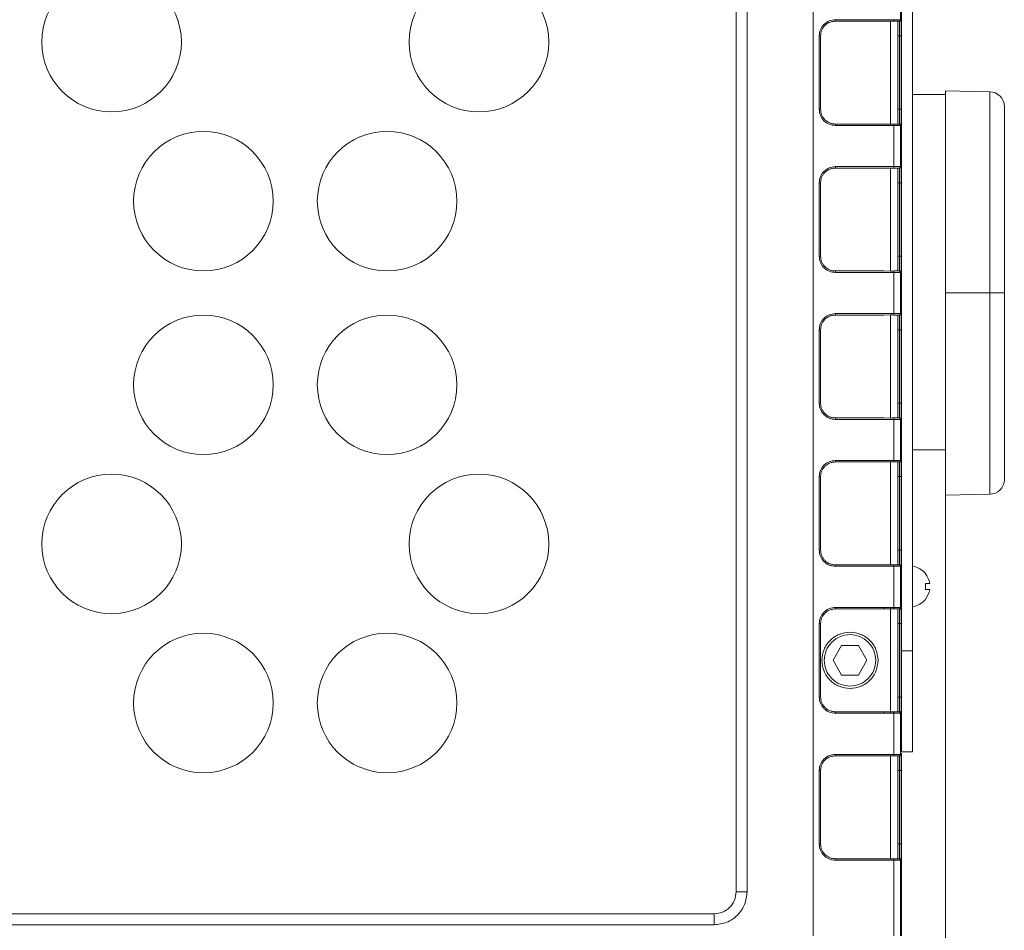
# Model space of a CAD drawing. Header units: millimetres. Extents: x -806 to 2023, y 502 to 1658.
# Tile 14 of 48: x 247 to 381, y 1049 to 1173. Entities that reach past the tile are written whole.
import ezdxf

# ---------------------------------------------------------------- set-up
doc = ezdxf.new("R2010")
doc.units = ezdxf.units.MM

# ---------------------------------------------------------------- blocks, each defined once
blk = doc.blocks.new('Drawing View8')
at = {"color": 7, "linetype": 'Continuous', "lineweight": 18}
for p, q in [((-24.03, -114.89), (-24.03, 60.11)), ((-34.53, 54.11), (-34.53, -108.89)), ((-33.03, 54.11), (-33.03, -108.89)), ((-12.03, 19.47), (-12.03, -76.09)), ((-10.53, -76.09), (-10.53, 19.47)), ((-12.16, 15.41), (-12.16, 9.81)), ((-21.03, 9.61), (-14.44, 9.61)), ((-13.07, 9.81), (-21.02, 9.81)), ((-14.44, 9.61), (-13.53, 9.62)), ((-13.53, 9.62), (-13.53, -4.41)), ((-12.53, 9.61), (-12.53, -4.39)), ((-12.36, 9.61), (-12.3, 9.61)), ((-12.3, 9.61), (-12.3, 9.55)), ((-12.16, 9.81), (-12.1, 9.81)), ((-23.22, 7.61), (-23.22, -2.39)), ((-23.03, -2.39), (-23.03, 7.61)), ((-12.53, 7.61), (-12.29, 7.61)), ((-12.29, 7.61), (-12.29, -2.39)), ((-12.09, 7.61), (-12.09, -2.39)), ((0, 0), (-6.03, 0.11)), ((-6.03, -0.39), (-10.53, -0.39)), ((-12.53, -2.39), (-12.29, -2.39)), ((-14.44, -4.39), (-21.03, -4.39)), ((-21.02, -4.59), (-13.07, -4.59)), ((-13.53, -4.41), (-14.44, -4.39)), ((-13.07, -4.59), (-13.07, -10.19)), ((-12.3, -4.39), (-12.36, -4.39)), ((-12.3, -4.36), (-12.3, -4.39)), ((-12.16, -4.59), (-12.16, -10.19)), ((-12.1, -4.59), (-12.16, -4.59)), ((-21.03, -10.39), (-14.44, -10.39)), ((-13.07, -10.19), (-21.02, -10.19)), ((-14.44, -10.39), (-13.53, -10.38)), ((-13.53, -10.38), (-13.53, -24.41)), ((-12.53, -10.39), (-12.53, -24.39)), ((-12.36, -10.39), (-12.3, -10.39)), ((-12.3, -10.39), (-12.3, -10.45)), ((-12.16, -10.19), (-12.1, -10.19)), ((-23.22, -12.39), (-23.22, -22.39)), ((-23.03, -22.39), (-23.03, -12.39)), ((-12.53, -12.39), (-12.29, -12.39)), ((-12.29, -12.39), (-12.29, -22.39)), ((-12.09, -12.39), (-12.09, -22.39)), ((-12.53, -22.39), (-12.29, -22.39)), ((-14.44, -24.39), (-21.03, -24.39)), ((-21.02, -24.59), (-13.07, -24.59)), ((-13.53, -24.41), (-14.44, -24.39)), ((-13.07, -24.59), (-13.07, -30.19)), ((-12.3, -24.39), (-12.36, -24.39)), ((-12.3, -24.36), (-12.3, -24.39)), ((-12.16, -24.59), (-12.16, -30.19)), ((-12.1, -24.59), (-12.16, -24.59)), ((0, -27.39), (-6.03, -27.39)), ((-21.03, -30.39), (-14.44, -30.39)), ((-13.07, -30.19), (-21.02, -30.19)), ((-13.53, -30.38), (-14.44, -30.39)), ((-13.53, -30.38), (-13.53, -44.41)), ((-12.53, -44.39), (-12.53, -30.39)), ((-12.36, -30.39), (-12.3, -30.39)), ((-12.3, -30.39), (-12.3, -30.45)), ((-12.16, -30.19), (-12.1, -30.19)), ((-23.22, -32.39), (-23.22, -42.39)), ((-23.03, -42.39), (-23.03, -32.39)), ((-12.29, -32.39), (-12.53, -32.39)), ((-12.29, -32.39), (-12.29, -42.39)), ((-12.09, -32.39), (-12.09, -42.39)), ((-12.53, -42.39), (-12.29, -42.39)), ((-14.44, -44.39), (-21.03, -44.39)), ((-21.02, -44.59), (-13.07, -44.59)), ((-14.44, -44.39), (-13.53, -44.41)), ((-13.07, -44.59), (-13.07, -50.19)), ((-12.3, -44.39), (-12.36, -44.39)), ((-12.3, -44.36), (-12.3, -44.39)), ((-12.16, -44.59), (-12.16, -50.19)), ((-12.1, -44.59), (-12.16, -44.59)), ((-6.03, -48.76), (-10.53, -48.76)), ((-6.03, -139.89), (-6.03, -48.76)), ((-21.03, -50.39), (-14.44, -50.39)), ((-13.07, -50.19), (-21.02, -50.19)), ((-13.53, -50.38), (-14.44, -50.39)), ((-13.53, -50.38), (-13.53, -64.41)), ((-12.53, -64.39), (-12.53, -50.39)), ((-12.36, -50.39), (-12.3, -50.39)), ((-12.3, -50.39), (-12.3, -50.45)), ((-12.16, -50.19), (-12.1, -50.19)), ((-23.22, -52.39), (-23.22, -62.39)), ((-23.03, -62.39), (-23.03, -52.39)), ((-12.29, -52.39), (-12.53, -52.39)), ((-12.29, -52.39), (-12.29, -62.39)), ((-12.09, -52.39), (-12.09, -62.39)), ((-6.03, -54.89), (0, -54.79)), ((-12.53, -62.39), (-12.29, -62.39)), ((-14.44, -64.39), (-21.03, -64.39)), ((-21.02, -64.59), (-13.07, -64.59)), ((-14.44, -64.39), (-13.53, -64.41)), ((-13.07, -64.59), (-13.07, -70.19)), ((-12.3, -64.39), (-12.36, -64.39)), ((-12.3, -64.36), (-12.3, -64.39)), ((-12.16, -64.59), (-12.16, -70.19)), ((-12.1, -64.59), (-12.16, -64.59)), ((-12.13, -65.84), (-12.03, -65.84)), ((-8.78, -66.94), (-8.19, -66.94)), ((-8.78, -66.94), (-8.19, -66.94)), ((-8.19, -67.74), (-8.19, -67.74)), ((-12.13, -68.84), (-12.03, -68.84)), ((-21.03, -70.39), (-14.44, -70.39)), ((-14.43, -70.19), (-21.02, -70.19)), ((-14.44, -70.39), (-13.53, -70.39)), ((-13.52, -70.21), (-14.43, -70.19)), ((-13.53, -70.39), (-13.53, -84.39)), ((-13.07, -70.39), (-13.09, -70.39)), ((-13.07, -70.19), (-13.05, -70.19)), ((-12.53, -84.39), (-12.53, -70.39)), ((-12.36, -70.39), (-12.3, -70.39)), ((-12.16, -70.19), (-12.1, -70.19)), ((-23.22, -72.39), (-23.22, -82.39)), ((-23.03, -82.39), (-23.03, -72.39)), ((-12.29, -72.39), (-12.53, -72.39)), ((-12.29, -72.39), (-12.29, -82.39)), ((-12.09, -72.39), (-12.09, -82.39)), ((-21.34, -77.39), (-20.19, -75.39)), ((-20.19, -75.39), (-17.88, -75.39)), ((-17.88, -75.39), (-16.73, -77.39)), ((-12.03, -76.09), (-10.53, -76.09)), ((-12.03, -76.09), (-12.03, -89.84)), ((-10.53, -89.84), (-10.53, -76.09)), ((-22.85, -77.39), (-22.85, -77.39)), ((-20.19, -79.39), (-21.34, -77.39)), ((-16.73, -77.39), (-17.88, -79.39)), ((-15.22, -77.39), (-15.22, -77.39)), ((-17.88, -79.39), (-20.19, -79.39)), ((-12.53, -82.39), (-12.29, -82.39)), ((-14.44, -84.39), (-21.03, -84.39)), ((-14.44, -84.39), (-13.53, -84.39)), ((-13.09, -84.39), (-13.07, -84.39)), ((-12.3, -84.39), (-12.36, -84.39)), ((-21.02, -84.59), (-14.43, -84.59)), ((-14.43, -84.59), (-13.52, -84.58)), ((-13.52, -84.58), (-13.07, -84.59)), ((-13.07, -84.59), (-13.07, -90.19)), ((-13.05, -84.59), (-13.07, -84.59)), ((-12.16, -84.59), (-12.16, -90.19)), ((-12.1, -84.59), (-12.16, -84.59)), ((-21.03, -90.39), (-14.44, -90.39)), ((-13.07, -90.19), (-21.02, -90.19)), ((-13.53, -90.38), (-14.44, -90.39)), ((-13.53, -90.38), (-13.53, -104.41)), ((-12.53, -104.39), (-12.53, -90.39)), ((-12.36, -90.39), (-12.3, -90.39)), ((-12.3, -90.39), (-12.3, -90.45)), ((-12.16, -90.19), (-12.1, -90.19)), ((-10.53, -89.84), (-12.03, -89.84)), ((-12.03, -90.02), (-12.03, -114.89)), ((-23.22, -92.39), (-23.22, -102.39)), ((-23.03, -102.39), (-23.03, -92.39)), ((-12.29, -92.39), (-12.53, -92.39)), ((-12.29, -92.39), (-12.29, -102.39)), ((-12.09, -92.39), (-12.09, -102.39)), ((-12.53, -102.39), (-12.29, -102.39)), ((-14.44, -104.39), (-21.03, -104.39)), ((-14.44, -104.39), (-13.53, -104.41)), ((-12.3, -104.39), (-12.36, -104.39)), ((-12.3, -104.36), (-12.3, -104.39)), ((-21.02, -104.59), (-13.07, -104.59)), ((-13.07, -104.59), (-13.07, -114.89)), ((-12.16, -104.59), (-12.16, -114.89)), ((-12.1, -104.59), (-12.16, -104.59)), ((-34.53, -108.89), (-33.03, -108.89)), ((-37.53, -111.89), (-601.53, -111.89)), ((-37.53, -113.39), (-37.53, -111.89)), ((-37.53, -113.39), (-601.53, -113.39))]:
    blk.add_line(p, q, dxfattribs=at)
for centre in [(-119.53, 6.76), (-69.53, 6.76), (-107.03, -14.89), (-82.03, -14.89), (-107.03, -39.89), (-82.03, -39.89), (-119.53, -61.55), (-69.53, -61.55), (-107.03, -83.2), (-82.03, -83.2)]:
    blk.add_circle(centre, 9.5, dxfattribs=at)
for centre, radius, start, end in [((-0.03, -2), 2, 0, 89), ((-0.03, -52.79), 2, 271, 0), ((-10.91, -67.34), 2.78, 39.0893, 82.2247), ((-8.72, -65.67), 0.0927, 114.866, 131.5309), ((-8.88, -65.49), 0.159, 308.4621, 319.8078), ((-10.91, -67.34), 2.75, 8.3746, 39.0892), ((-12.32, -67.32), 3.57, 353.5615, 6.4385), ((-8.85, -85.13), 18.2, 87.921, 89.7644), ((-8.85, -48.75), 18.2, 270.2356, 272.079), ((-12.32, -67.36), 3.56, 353.5569, 0.2409), ((-8.85, -85.93), 18.2, 87.921, 89.7644), ((-10.91, -67.34), 2.75, 320.9108, 351.6254), ((-10.91, -67.34), 2.75, 320.9108, 351.6254), ((-10.91, -67.34), 2.78, 277.7753, 320.9107), ((-8.88, -69.19), 0.159, 40.1922, 51.5379)]:
    blk.add_arc(centre, radius, start, end, dxfattribs=at)
for points, knots in [([(-21.02, 9.81), (-21.31, 9.77), (-21.89, 9.7), (-22.62, 9.19), (-23.12, 8.46), (-23.19, 7.89), (-23.22, 7.61)], [0, 0, 0, 0, 0.252242, 0.503538, 0.752927, 1, 1, 1, 1]), ([(-23.03, 7.61), (-23.01, 7.86), (-22.97, 8.25), (-22.71, 8.72), (-22.41, 9.1), (-21.99, 9.39), (-21.5, 9.57), (-21.2, 9.59), (-21.03, 9.61)], [0, 0, 0, 0, 0.242422, 0.369422, 0.499951, 0.709636, 0.844835, 1, 1, 1, 1]), ([(-13.53, 9.62), (-13.46, 9.62), (-13.3, 9.62), (-13.15, 9.61), (-13.08, 9.61)], [0, 0, 0, 0, 0.496844, 1, 1, 1, 1]), ([(-13.07, 9.81), (-13.08, 9.78), (-13.08, 9.74), (-13.08, 9.7), (-13.08, 9.66), (-13.08, 9.63), (-13.08, 9.61), (-13.08, 9.61), (-13.08, 9.61)], [0, 0, 0, 0, 0.231278, 0.36133, 0.500671, 0.737958, 0.86598, 1, 1, 1, 1]), ([(-12.36, 9.61), (-12.37, 9.61), (-12.39, 9.61), (-12.56, 9.61), (-12.79, 9.61), (-12.99, 9.61), (-13.08, 9.61)], [0, 0, 0, 0, 0.249724, 0.500032, 0.74909, 1, 1, 1, 1]), ([(-12.16, 9.67), (-12.16, 9.67), (-12.18, 9.64), (-12.23, 9.62), (-12.28, 9.61), (-12.3, 9.61)], [0, 0, 0, 0, 0.01362, 0.50681, 1, 1, 1, 1]), ([(-12.3, 9.55), (-12.3, 9.5), (-12.3, 9.41), (-12.29, 9.16), (-12.29, 8.79), (-12.29, 8.26), (-12.29, 7.81), (-12.29, 7.61)], [0, 0, 0, 0, 0.173377, 0.336682, 0.489905, 0.764932, 1, 1, 1, 1]), ([(-12.1, 9.81), (-12.11, 9.78), (-12.11, 9.73), (-12.15, 9.69), (-12.16, 9.67)], [0, 0, 0, 0, 0.507001, 1, 1, 1, 1]), ([(-12.1, 9.81), (-12.1, 9.78), (-12.1, 9.73), (-12.09, 9.43), (-12.09, 9.3)], [0, 0, 0, 0, 0.5881653, 1, 1, 1, 1]), ([(-12.09, 9.3), (-12.09, 9.25), (-12.09, 9.06), (-12.09, 8.46), (-12.09, 7.89), (-12.09, 7.61)], [0, 0, 0, 0, 0.125135, 0.559034, 1, 1, 1, 1]), ([(-6.03, 0.11), (-6.03, 0), (-6.03, -0.2), (-6.03, -1.84), (-6.03, -4.38), (-6.03, -7.82), (-6.03, -12.02), (-6.03, -16.8), (-6.03, -21.99), (-6.03, -25.59), (-6.03, -27.39)], [0, 0, 0, 0, 0.124958, 0.249964, 0.37497, 0.499976, 0.624982, 0.749988, 0.874994, 1, 1, 1, 1]), ([(0, -27.39), (0, -25.6), (0, -22.01), (0, -16.84), (0, -12.07), (0, -7.9), (0, -4.47), (0, -1.93), (0, -0.31), (0, -0.1), (0, 0)], [0, 0, 0, 0, 0.125006, 0.250012, 0.375018, 0.500024, 0.62503, 0.750036, 0.875042, 1, 1, 1, 1]), ([(-23.22, -2.39), (-23.19, -2.67), (-23.12, -3.24), (-22.62, -3.98), (-21.89, -4.5), (-21.3, -4.56), (-21.02, -4.59)], [0, 0, 0, 0, 0.241219, 0.49463, 0.751332, 1, 1, 1, 1]), ([(-21.03, -4.39), (-21.2, -4.38), (-21.5, -4.36), (-21.99, -4.18), (-22.41, -3.88), (-22.71, -3.5), (-22.97, -3.04), (-23.01, -2.65), (-23.03, -2.39)], [0, 0, 0, 0, 0.15527, 0.290565, 0.500417, 0.630843, 0.757748, 1, 1, 1, 1]), ([(-12.29, -2.39), (-12.29, -2.6), (-12.29, -3.05), (-12.29, -3.58), (-12.29, -3.95), (-12.3, -4.2), (-12.3, -4.29), (-12.3, -4.34)], [0, 0, 0, 0, 0.235057, 0.510082, 0.663308, 0.826616, 1, 1, 1, 1]), ([(-12.09, -2.39), (-12.09, -2.68), (-12.09, -3.25), (-12.09, -3.85), (-12.09, -4.04), (-12.09, -4.09)], [0, 0, 0, 0, 0.440971, 0.874876, 1, 1, 1, 1]), ([(1.97, -27.39), (1.97, -25.73), (1.97, -22.41), (1.97, -17.61), (1.97, -13.19), (1.97, -9.32), (1.97, -6.14), (1.97, -3.79), (1.97, -2.28), (1.97, -2.09), (1.97, -2)], [0, 0, 0, 0, 0.125006, 0.250012, 0.375018, 0.500024, 0.62503, 0.750036, 0.875042, 1, 1, 1, 1]), ([(-13.53, -4.41), (-13.46, -4.41), (-13.3, -4.41), (-13.16, -4.4), (-13.08, -4.39)], [0, 0, 0, 0, 0.4913845, 1, 1, 1, 1]), ([(-13.08, -4.39), (-13.08, -4.4), (-13.08, -4.4), (-13.08, -4.41), (-13.08, -4.45), (-13.08, -4.49), (-13.08, -4.53), (-13.08, -4.57), (-13.07, -4.59)], [0, 0, 0, 0, 0.133721, 0.261623, 0.499206, 0.642528, 0.77392, 1, 1, 1, 1]), ([(-12.36, -4.39), (-12.37, -4.39), (-12.38, -4.39), (-12.42, -4.39), (-12.43, -4.39), (-12.47, -4.39), (-12.53, -4.39), (-12.65, -4.39), (-12.78, -4.39), (-12.95, -4.39), (-13.05, -4.39), (-13.08, -4.39)], [0, 0, 0, 0, 0.258783, 0.260831, 0.27784, 0.325849, 0.508088, 0.536647, 0.752939, 0.912143, 1, 1, 1, 1]), ([(-12.16, -4.45), (-12.16, -4.45), (-12.18, -4.43), (-12.23, -4.4), (-12.28, -4.4), (-12.3, -4.39)], [0, 0, 0, 0, 0.013187, 0.506593, 1, 1, 1, 1]), ([(-12.1, -4.59), (-12.11, -4.57), (-12.11, -4.52), (-12.15, -4.48), (-12.16, -4.45)], [0, 0, 0, 0, 0.506772, 1, 1, 1, 1]), ([(-12.09, -4.09), (-12.09, -4.21), (-12.1, -4.52), (-12.1, -4.57), (-12.1, -4.59)], [0, 0, 0, 0, 0.4118476, 1, 1, 1, 1]), ([(-21.02, -10.19), (-21.31, -10.23), (-21.89, -10.3), (-22.62, -10.81), (-23.12, -11.54), (-23.19, -12.11), (-23.22, -12.39)], [0, 0, 0, 0, 0.252242, 0.503538, 0.752927, 1, 1, 1, 1]), ([(-23.03, -12.39), (-23.01, -12.14), (-22.97, -11.75), (-22.71, -11.28), (-22.41, -10.9), (-21.99, -10.61), (-21.5, -10.43), (-21.2, -10.41), (-21.03, -10.39)], [0, 0, 0, 0, 0.242422, 0.369422, 0.499951, 0.709636, 0.844835, 1, 1, 1, 1]), ([(-13.53, -10.38), (-13.46, -10.38), (-13.3, -10.38), (-13.15, -10.39), (-13.08, -10.39)], [0, 0, 0, 0, 0.496844, 1, 1, 1, 1]), ([(-13.07, -10.19), (-13.08, -10.22), (-13.08, -10.26), (-13.08, -10.3), (-13.08, -10.34), (-13.08, -10.37), (-13.08, -10.39), (-13.08, -10.39), (-13.08, -10.39)], [0, 0, 0, 0, 0.231278, 0.36133, 0.500671, 0.737958, 0.86598, 1, 1, 1, 1]), ([(-12.36, -10.39), (-12.37, -10.39), (-12.39, -10.39), (-12.56, -10.39), (-12.79, -10.39), (-12.99, -10.39), (-13.08, -10.39)], [0, 0, 0, 0, 0.249724, 0.500032, 0.74909, 1, 1, 1, 1]), ([(-12.16, -10.33), (-12.16, -10.33), (-12.18, -10.36), (-12.23, -10.38), (-12.28, -10.39), (-12.3, -10.39)], [0, 0, 0, 0, 0.01362, 0.50681, 1, 1, 1, 1]), ([(-12.3, -10.45), (-12.3, -10.5), (-12.3, -10.59), (-12.29, -10.84), (-12.29, -11.21), (-12.29, -11.74), (-12.29, -12.19), (-12.29, -12.39)], [0, 0, 0, 0, 0.173377, 0.336682, 0.489905, 0.764932, 1, 1, 1, 1]), ([(-12.1, -10.19), (-12.11, -10.22), (-12.11, -10.27), (-12.15, -10.31), (-12.16, -10.33)], [0, 0, 0, 0, 0.507001, 1, 1, 1, 1]), ([(-12.1, -10.19), (-12.1, -10.22), (-12.1, -10.27), (-12.09, -10.57), (-12.09, -10.7)], [0, 0, 0, 0, 0.588165, 1, 1, 1, 1]), ([(-12.09, -10.7), (-12.09, -10.75), (-12.09, -10.94), (-12.09, -11.54), (-12.09, -12.11), (-12.09, -12.39)], [0, 0, 0, 0, 0.125135, 0.559034, 1, 1, 1, 1]), ([(-23.22, -22.39), (-23.19, -22.67), (-23.12, -23.24), (-22.62, -23.98), (-21.89, -24.5), (-21.3, -24.56), (-21.02, -24.59)], [0, 0, 0, 0, 0.241219, 0.49463, 0.751332, 1, 1, 1, 1]), ([(-21.03, -24.39), (-21.2, -24.38), (-21.5, -24.36), (-21.99, -24.18), (-22.41, -23.88), (-22.71, -23.5), (-22.97, -23.04), (-23.01, -22.65), (-23.03, -22.39)], [0, 0, 0, 0, 0.15527, 0.290565, 0.500417, 0.630843, 0.757748, 1, 1, 1, 1]), ([(-12.29, -22.39), (-12.29, -22.6), (-12.29, -23.05), (-12.29, -23.58), (-12.29, -23.95), (-12.3, -24.2), (-12.3, -24.29), (-12.3, -24.34)], [0, 0, 0, 0, 0.2350573, 0.5100823, 0.6633081, 0.8266164, 1, 1, 1, 1]), ([(-12.09, -22.39), (-12.09, -22.68), (-12.09, -23.25), (-12.09, -23.85), (-12.09, -24.04), (-12.09, -24.09)], [0, 0, 0, 0, 0.440971, 0.874876, 1, 1, 1, 1]), ([(-12.09, -24.09), (-12.09, -24.21), (-12.1, -24.52), (-12.1, -24.57), (-12.1, -24.59)], [0, 0, 0, 0, 0.4118476, 1, 1, 1, 1]), ([(-13.53, -24.41), (-13.46, -24.41), (-13.3, -24.41), (-13.16, -24.4), (-13.08, -24.39)], [0, 0, 0, 0, 0.491384, 1, 1, 1, 1]), ([(-13.08, -24.39), (-13.08, -24.4), (-13.08, -24.4), (-13.08, -24.41), (-13.08, -24.45), (-13.08, -24.49), (-13.08, -24.53), (-13.08, -24.57), (-13.07, -24.59)], [0, 0, 0, 0, 0.133721, 0.261623, 0.499206, 0.642528, 0.77392, 1, 1, 1, 1]), ([(-12.36, -24.39), (-12.37, -24.39), (-12.38, -24.39), (-12.42, -24.39), (-12.43, -24.39), (-12.47, -24.39), (-12.53, -24.39), (-12.65, -24.39), (-12.78, -24.39), (-12.95, -24.39), (-13.05, -24.39), (-13.08, -24.39)], [0, 0, 0, 0, 0.258783, 0.260831, 0.27784, 0.325849, 0.508088, 0.536647, 0.752939, 0.912143, 1, 1, 1, 1]), ([(-12.16, -24.45), (-12.16, -24.45), (-12.18, -24.43), (-12.23, -24.4), (-12.28, -24.4), (-12.3, -24.39)], [0, 0, 0, 0, 0.013187, 0.506593, 1, 1, 1, 1]), ([(-12.1, -24.59), (-12.11, -24.57), (-12.11, -24.52), (-12.15, -24.48), (-12.16, -24.45)], [0, 0, 0, 0, 0.506772, 1, 1, 1, 1]), ([(-6.03, -27.39), (-6.03, -29.19), (-6.03, -32.79), (-6.03, -37.98), (-6.03, -42.77), (-6.03, -46.97), (-6.03, -50.4), (-6.03, -52.99), (-6.03, -54.46), (-6.03, -55.07), (-6.03, -54.89), (-6.03, -54.89)], [0, 0, 0, 0, 0.1249939, 0.2499879, 0.3749818, 0.4999758, 0.6249697, 0.7499637, 0.8749576, 0.9999516, 1, 1, 1, 1]), ([(0, -54.79), (0, -54.79), (0, -54.96), (0, -54.35), (0, -52.89), (0, -50.31), (0, -46.89), (0, -42.71), (0, -37.94), (0, -32.77), (0, -29.19), (0, -27.39)], [0, 0, 0, 0, 0.0000484, 0.1250424, 0.2500363, 0.3750303, 0.5000242, 0.6250182, 0.7500121, 0.8750061, 1, 1, 1, 1]), ([(-21.02, -30.19), (-21.31, -30.23), (-21.89, -30.3), (-22.62, -30.81), (-23.12, -31.54), (-23.19, -32.11), (-23.22, -32.39)], [0, 0, 0, 0, 0.252426, 0.503686, 0.753029, 1, 1, 1, 1]), ([(-23.03, -32.39), (-23.01, -32.14), (-22.97, -31.75), (-22.71, -31.28), (-22.41, -30.9), (-21.99, -30.61), (-21.5, -30.43), (-21.2, -30.41), (-21.03, -30.39)], [0, 0, 0, 0, 0.242439, 0.36945, 0.49999, 0.709657, 0.844846, 1, 1, 1, 1]), ([(-13.53, -30.38), (-13.46, -30.38), (-13.3, -30.38), (-13.16, -30.39), (-13.08, -30.39)], [0, 0, 0, 0, 0.490822, 1, 1, 1, 1]), ([(-13.07, -30.19), (-13.08, -30.22), (-13.08, -30.26), (-13.08, -30.3), (-13.08, -30.34), (-13.08, -30.37), (-13.08, -30.39), (-13.08, -30.39), (-13.08, -30.39)], [0, 0, 0, 0, 0.2312777, 0.3613303, 0.5006711, 0.7379581, 0.86598, 1, 1, 1, 1]), ([(-13.08, -30.39), (-12.99, -30.39), (-12.89, -30.39), (-12.8, -30.39), (-12.8, -30.39), (-12.8, -30.39), (-12.8, -30.39), (-12.79, -30.39), (-12.7, -30.39), (-12.55, -30.39), (-12.45, -30.39), (-12.39, -30.39), (-12.37, -30.39), (-12.36, -30.39), (-12.36, -30.39)], [0, 0, 0, 0, 0.248072, 0.248103, 0.248195, 0.248562, 0.250024, 0.255863, 0.279191, 0.499725, 0.749625, 0.763286, 0.871322, 1, 1, 1, 1]), ([(-12.16, -30.33), (-12.16, -30.33), (-12.18, -30.36), (-12.23, -30.38), (-12.28, -30.39), (-12.3, -30.39)], [0, 0, 0, 0, 0.01362, 0.50681, 1, 1, 1, 1]), ([(-12.3, -30.45), (-12.3, -30.5), (-12.3, -30.59), (-12.29, -30.84), (-12.29, -31.21), (-12.29, -31.74), (-12.29, -32.19), (-12.29, -32.39)], [0, 0, 0, 0, 0.173377, 0.336682, 0.489905, 0.764932, 1, 1, 1, 1]), ([(-12.1, -30.19), (-12.11, -30.22), (-12.11, -30.27), (-12.15, -30.31), (-12.16, -30.33)], [0, 0, 0, 0, 0.507001, 1, 1, 1, 1]), ([(-12.1, -30.19), (-12.1, -30.22), (-12.1, -30.27), (-12.09, -30.57), (-12.09, -30.7)], [0, 0, 0, 0, 0.588165, 1, 1, 1, 1]), ([(-12.09, -30.7), (-12.09, -30.75), (-12.09, -30.94), (-12.09, -31.54), (-12.09, -32.11), (-12.09, -32.39)], [0, 0, 0, 0, 0.125135, 0.559034, 1, 1, 1, 1]), ([(-23.22, -42.39), (-23.19, -42.67), (-23.12, -43.24), (-22.63, -43.98), (-22.02, -44.39), (-21.46, -44.57), (-21.17, -44.59), (-21.02, -44.59)], [0, 0, 0, 0, 0.241777, 0.49131, 0.744415, 0.871411, 1, 1, 1, 1]), ([(-21.03, -44.39), (-21.2, -44.38), (-21.5, -44.36), (-21.99, -44.18), (-22.41, -43.88), (-22.71, -43.5), (-22.97, -43.04), (-23.01, -42.65), (-23.03, -42.39)], [0, 0, 0, 0, 0.155285, 0.290599, 0.500494, 0.630893, 0.757776, 1, 1, 1, 1]), ([(-12.29, -42.39), (-12.29, -42.6), (-12.29, -43.05), (-12.29, -43.58), (-12.29, -43.95), (-12.3, -44.2), (-12.3, -44.29), (-12.3, -44.34)], [0, 0, 0, 0, 0.235057, 0.510082, 0.663308, 0.826616, 1, 1, 1, 1]), ([(-12.09, -42.39), (-12.09, -42.68), (-12.09, -43.25), (-12.09, -43.85), (-12.09, -44.04), (-12.09, -44.09)], [0, 0, 0, 0, 0.440971, 0.874876, 1, 1, 1, 1]), ([(-12.09, -44.09), (-12.09, -44.21), (-12.1, -44.52), (-12.1, -44.57), (-12.1, -44.59)], [0, 0, 0, 0, 0.4118476, 1, 1, 1, 1]), ([(-13.53, -44.41), (-13.46, -44.41), (-13.3, -44.41), (-13.15, -44.4), (-13.08, -44.39)], [0, 0, 0, 0, 0.4971611, 1, 1, 1, 1]), ([(-13.08, -44.39), (-13.08, -44.4), (-13.08, -44.4), (-13.08, -44.41), (-13.08, -44.45), (-13.08, -44.49), (-13.08, -44.53), (-13.08, -44.57), (-13.07, -44.59)], [0, 0, 0, 0, 0.133721, 0.261623, 0.499206, 0.642528, 0.77392, 1, 1, 1, 1]), ([(-12.36, -44.39), (-12.37, -44.39), (-12.38, -44.39), (-12.42, -44.39), (-12.43, -44.39), (-12.47, -44.39), (-12.53, -44.39), (-12.65, -44.39), (-12.78, -44.39), (-12.95, -44.39), (-13.05, -44.39), (-13.08, -44.39)], [0, 0, 0, 0, 0.258783, 0.260831, 0.27784, 0.325849, 0.508088, 0.536647, 0.752939, 0.912143, 1, 1, 1, 1]), ([(-12.16, -44.45), (-12.16, -44.45), (-12.18, -44.43), (-12.23, -44.4), (-12.28, -44.4), (-12.3, -44.39)], [0, 0, 0, 0, 0.0131866, 0.5065933, 1, 1, 1, 1]), ([(-12.1, -44.59), (-12.11, -44.57), (-12.11, -44.52), (-12.15, -44.48), (-12.16, -44.45)], [0, 0, 0, 0, 0.506772, 1, 1, 1, 1]), ([(-21.02, -50.19), (-21.31, -50.23), (-21.89, -50.3), (-22.62, -50.81), (-23.12, -51.54), (-23.19, -52.11), (-23.22, -52.39)], [0, 0, 0, 0, 0.252426, 0.503686, 0.753029, 1, 1, 1, 1]), ([(-23.03, -52.39), (-23.01, -52.14), (-22.97, -51.75), (-22.71, -51.28), (-22.41, -50.9), (-21.99, -50.61), (-21.5, -50.43), (-21.2, -50.41), (-21.03, -50.39)], [0, 0, 0, 0, 0.242439, 0.36945, 0.49999, 0.709657, 0.844846, 1, 1, 1, 1]), ([(-13.53, -50.38), (-13.46, -50.38), (-13.3, -50.38), (-13.16, -50.39), (-13.08, -50.39)], [0, 0, 0, 0, 0.490822, 1, 1, 1, 1]), ([(-13.07, -50.19), (-13.08, -50.22), (-13.08, -50.26), (-13.08, -50.3), (-13.08, -50.34), (-13.08, -50.37), (-13.08, -50.39), (-13.08, -50.39), (-13.08, -50.39)], [0, 0, 0, 0, 0.2312776, 0.3613303, 0.5006711, 0.7379581, 0.86598, 1, 1, 1, 1]), ([(-13.08, -50.39), (-12.99, -50.39), (-12.89, -50.39), (-12.8, -50.39), (-12.8, -50.39), (-12.8, -50.39), (-12.8, -50.39), (-12.79, -50.39), (-12.7, -50.39), (-12.55, -50.39), (-12.45, -50.39), (-12.39, -50.39), (-12.37, -50.39), (-12.36, -50.39), (-12.36, -50.39)], [0, 0, 0, 0, 0.248072, 0.248103, 0.248195, 0.248562, 0.250024, 0.255863, 0.279191, 0.499725, 0.749625, 0.763286, 0.871322, 1, 1, 1, 1]), ([(-12.16, -50.33), (-12.16, -50.33), (-12.18, -50.36), (-12.23, -50.38), (-12.28, -50.39), (-12.3, -50.39)], [0, 0, 0, 0, 0.01362, 0.50681, 1, 1, 1, 1]), ([(-12.3, -50.45), (-12.3, -50.5), (-12.3, -50.59), (-12.29, -50.84), (-12.29, -51.21), (-12.29, -51.74), (-12.29, -52.19), (-12.29, -52.39)], [0, 0, 0, 0, 0.173377, 0.336682, 0.489905, 0.764932, 1, 1, 1, 1]), ([(-12.1, -50.19), (-12.11, -50.22), (-12.11, -50.27), (-12.15, -50.31), (-12.16, -50.33)], [0, 0, 0, 0, 0.507001, 1, 1, 1, 1]), ([(-12.1, -50.19), (-12.1, -50.22), (-12.1, -50.27), (-12.09, -50.57), (-12.09, -50.7)], [0, 0, 0, 0, 0.588165, 1, 1, 1, 1]), ([(-12.09, -50.7), (-12.09, -50.75), (-12.09, -50.94), (-12.09, -51.54), (-12.09, -52.11), (-12.09, -52.39)], [0, 0, 0, 0, 0.125135, 0.559034, 1, 1, 1, 1]), ([(-23.22, -62.39), (-23.19, -62.67), (-23.12, -63.24), (-22.63, -63.98), (-22.02, -64.39), (-21.46, -64.57), (-21.17, -64.59), (-21.02, -64.59)], [0, 0, 0, 0, 0.2417775, 0.4913096, 0.744415, 0.8714107, 1, 1, 1, 1]), ([(-21.03, -64.39), (-21.2, -64.38), (-21.5, -64.36), (-21.99, -64.18), (-22.41, -63.88), (-22.71, -63.5), (-22.97, -63.04), (-23.01, -62.65), (-23.03, -62.39)], [0, 0, 0, 0, 0.155285, 0.290599, 0.500494, 0.630893, 0.757776, 1, 1, 1, 1]), ([(-12.29, -62.39), (-12.29, -62.6), (-12.29, -63.05), (-12.29, -63.58), (-12.29, -63.95), (-12.3, -64.2), (-12.3, -64.29), (-12.3, -64.34)], [0, 0, 0, 0, 0.235057, 0.510082, 0.663308, 0.826616, 1, 1, 1, 1]), ([(-12.09, -62.39), (-12.09, -62.68), (-12.09, -63.25), (-12.09, -63.85), (-12.09, -64.04), (-12.09, -64.09)], [0, 0, 0, 0, 0.440971, 0.874876, 1, 1, 1, 1]), ([(-12.09, -64.09), (-12.09, -64.21), (-12.1, -64.52), (-12.1, -64.57), (-12.1, -64.59)], [0, 0, 0, 0, 0.411848, 1, 1, 1, 1]), ([(-13.53, -64.41), (-13.46, -64.41), (-13.3, -64.41), (-13.15, -64.4), (-13.08, -64.39)], [0, 0, 0, 0, 0.4971611, 1, 1, 1, 1]), ([(-13.08, -64.39), (-13.08, -64.4), (-13.08, -64.4), (-13.08, -64.41), (-13.08, -64.45), (-13.08, -64.49), (-13.08, -64.53), (-13.08, -64.57), (-13.07, -64.59)], [0, 0, 0, 0, 0.133721, 0.261623, 0.499206, 0.642528, 0.77392, 1, 1, 1, 1]), ([(-12.36, -64.39), (-12.37, -64.39), (-12.38, -64.39), (-12.42, -64.39), (-12.43, -64.39), (-12.47, -64.39), (-12.53, -64.39), (-12.65, -64.39), (-12.78, -64.39), (-12.95, -64.39), (-13.05, -64.39), (-13.08, -64.39)], [0, 0, 0, 0, 0.258783, 0.260831, 0.27784, 0.325849, 0.508088, 0.536647, 0.752939, 0.912143, 1, 1, 1, 1]), ([(-12.16, -64.45), (-12.16, -64.45), (-12.18, -64.43), (-12.23, -64.4), (-12.28, -64.4), (-12.3, -64.39)], [0, 0, 0, 0, 0.013187, 0.506593, 1, 1, 1, 1]), ([(-12.1, -64.59), (-12.11, -64.57), (-12.11, -64.52), (-12.15, -64.48), (-12.16, -64.45)], [0, 0, 0, 0, 0.506772, 1, 1, 1, 1]), ([(-21.02, -70.19), (-21.29, -70.22), (-21.72, -70.27), (-22.23, -70.54), (-22.58, -70.83), (-22.87, -71.18), (-23.14, -71.69), (-23.19, -72.12), (-23.22, -72.39)], [0, 0, 0, 0, 0.239828, 0.3701586, 0.5005605, 0.6307159, 0.7609424, 1, 1, 1, 1]), ([(-23.03, -72.39), (-23.01, -72.14), (-22.97, -71.75), (-22.71, -71.29), (-22.41, -70.91), (-21.99, -70.61), (-21.5, -70.43), (-21.2, -70.41), (-21.03, -70.39)], [0, 0, 0, 0, 0.242054, 0.36885, 0.499162, 0.709187, 0.844597, 1, 1, 1, 1]), ([(-13.52, -70.21), (-13.52, -70.23), (-13.52, -70.27), (-13.52, -70.32), (-13.53, -70.37), (-13.53, -70.39), (-13.53, -70.39)], [0, 0, 0, 0, 0.2444424, 0.5, 0.7555576, 1, 1, 1, 1]), ([(-13.07, -70.19), (-13.11, -70.2), (-13.17, -70.2), (-13.24, -70.2), (-13.28, -70.21), (-13.29, -70.21), (-13.3, -70.21), (-13.3, -70.21), (-13.37, -70.21), (-13.44, -70.21), (-13.52, -70.21)], [0, 0, 0, 0, 0.242783, 0.425207, 0.480187, 0.494495, 0.498353, 0.499458, 0.500013, 1, 1, 1, 1]), ([(-13.07, -70.19), (-13.07, -70.22), (-13.07, -70.27), (-13.08, -70.34), (-13.08, -70.38), (-13.09, -70.39), (-13.09, -70.39)], [0, 0, 0, 0, 0.240583, 0.5, 0.759417, 1, 1, 1, 1]), ([(-12.3, -70.39), (-12.3, -70.41), (-12.3, -70.43), (-12.3, -70.6), (-12.29, -70.83), (-12.29, -71.21), (-12.29, -71.74), (-12.29, -72.19), (-12.29, -72.39)], [0, 0, 0, 0, 0.155018, 0.301528, 0.439524, 0.568998, 0.801388, 1, 1, 1, 1]), ([(-12.1, -70.19), (-12.1, -70.22), (-12.1, -70.27), (-12.09, -70.54), (-12.09, -70.83), (-12.09, -71.18), (-12.09, -71.69), (-12.09, -72.12), (-12.09, -72.39)], [0, 0, 0, 0, 0.239447, 0.369649, 0.500006, 0.630206, 0.760561, 1, 1, 1, 1]), ([(-23.22, -82.39), (-23.19, -82.67), (-23.14, -83.1), (-22.87, -83.61), (-22.58, -83.96), (-22.23, -84.25), (-21.72, -84.52), (-21.29, -84.57), (-21.02, -84.59)], [0, 0, 0, 0, 0.239058, 0.369128, 0.49944, 0.629685, 0.760172, 1, 1, 1, 1]), ([(-21.03, -84.39), (-21.2, -84.38), (-21.5, -84.36), (-21.99, -84.18), (-22.41, -83.88), (-22.71, -83.5), (-22.97, -83.04), (-23.01, -82.65), (-23.03, -82.39)], [0, 0, 0, 0, 0.155396, 0.290804, 0.500838, 0.631145, 0.75794, 1, 1, 1, 1]), ([(-12.29, -82.39), (-12.29, -82.6), (-12.29, -83.05), (-12.29, -83.58), (-12.29, -83.95), (-12.3, -84.19), (-12.3, -84.36), (-12.3, -84.38), (-12.3, -84.39)], [0, 0, 0, 0, 0.198612, 0.431002, 0.560476, 0.698472, 0.844982, 1, 1, 1, 1]), ([(-12.09, -82.39), (-12.09, -82.67), (-12.09, -83.1), (-12.09, -83.61), (-12.09, -83.96), (-12.09, -84.25), (-12.1, -84.52), (-12.1, -84.57), (-12.1, -84.59)], [0, 0, 0, 0, 0.2394387, 0.3696376, 0.4999939, 0.6301946, 0.7605528, 1, 1, 1, 1]), ([(-13.53, -84.39), (-13.53, -84.4), (-13.53, -84.42), (-13.52, -84.47), (-13.52, -84.52), (-13.52, -84.56), (-13.52, -84.58)], [0, 0, 0, 0, 0.244442, 0.5, 0.755558, 1, 1, 1, 1]), ([(-13.09, -84.39), (-13.09, -84.4), (-13.08, -84.41), (-13.08, -84.45), (-13.07, -84.52), (-13.07, -84.57), (-13.07, -84.59)], [0, 0, 0, 0, 0.240583, 0.5, 0.759417, 1, 1, 1, 1]), ([(-21.02, -90.19), (-21.31, -90.23), (-21.89, -90.3), (-22.62, -90.81), (-23.12, -91.54), (-23.19, -92.11), (-23.22, -92.39)], [0, 0, 0, 0, 0.2524262, 0.5036861, 0.7530289, 1, 1, 1, 1]), ([(-23.03, -92.39), (-23.01, -92.14), (-22.97, -91.75), (-22.71, -91.28), (-22.41, -90.9), (-21.99, -90.61), (-21.5, -90.43), (-21.2, -90.41), (-21.03, -90.39)], [0, 0, 0, 0, 0.242439, 0.36945, 0.49999, 0.709657, 0.844846, 1, 1, 1, 1]), ([(-13.53, -90.38), (-13.46, -90.38), (-13.3, -90.38), (-13.16, -90.39), (-13.08, -90.39)], [0, 0, 0, 0, 0.490822, 1, 1, 1, 1]), ([(-13.07, -90.19), (-13.08, -90.22), (-13.08, -90.26), (-13.08, -90.3), (-13.08, -90.34), (-13.08, -90.37), (-13.08, -90.39), (-13.08, -90.39), (-13.08, -90.39)], [0, 0, 0, 0, 0.231278, 0.36133, 0.500671, 0.737958, 0.86598, 1, 1, 1, 1]), ([(-13.08, -90.39), (-12.99, -90.39), (-12.89, -90.39), (-12.8, -90.39), (-12.8, -90.39), (-12.8, -90.39), (-12.8, -90.39), (-12.79, -90.39), (-12.7, -90.39), (-12.55, -90.39), (-12.45, -90.39), (-12.39, -90.39), (-12.37, -90.39), (-12.36, -90.39), (-12.36, -90.39)], [0, 0, 0, 0, 0.248072, 0.248103, 0.248195, 0.248562, 0.250024, 0.255863, 0.279191, 0.499725, 0.749625, 0.763286, 0.871322, 1, 1, 1, 1]), ([(-12.16, -90.33), (-12.16, -90.33), (-12.18, -90.36), (-12.23, -90.38), (-12.28, -90.39), (-12.3, -90.39)], [0, 0, 0, 0, 0.0136205, 0.5068102, 1, 1, 1, 1]), ([(-12.3, -90.45), (-12.3, -90.5), (-12.3, -90.59), (-12.29, -90.84), (-12.29, -91.21), (-12.29, -91.74), (-12.29, -92.19), (-12.29, -92.39)], [0, 0, 0, 0, 0.173377, 0.336682, 0.489905, 0.764932, 1, 1, 1, 1]), ([(-12.1, -90.19), (-12.11, -90.22), (-12.11, -90.27), (-12.15, -90.31), (-12.16, -90.33)], [0, 0, 0, 0, 0.507001, 1, 1, 1, 1]), ([(-12.1, -90.19), (-12.1, -90.22), (-12.1, -90.27), (-12.09, -90.57), (-12.09, -90.7)], [0, 0, 0, 0, 0.588165, 1, 1, 1, 1]), ([(-12.09, -90.7), (-12.09, -90.75), (-12.09, -90.94), (-12.09, -91.54), (-12.09, -92.11), (-12.09, -92.39)], [0, 0, 0, 0, 0.125135, 0.559034, 1, 1, 1, 1]), ([(-23.22, -102.39), (-23.19, -102.67), (-23.12, -103.24), (-22.63, -103.98), (-22.02, -104.39), (-21.46, -104.57), (-21.17, -104.59), (-21.02, -104.59)], [0, 0, 0, 0, 0.241777, 0.49131, 0.744415, 0.871411, 1, 1, 1, 1]), ([(-21.03, -104.39), (-21.2, -104.38), (-21.5, -104.36), (-21.99, -104.18), (-22.41, -103.88), (-22.71, -103.5), (-22.97, -103.04), (-23.01, -102.65), (-23.03, -102.39)], [0, 0, 0, 0, 0.1552853, 0.2905988, 0.5004937, 0.6308927, 0.7577757, 1, 1, 1, 1]), ([(-12.29, -102.39), (-12.29, -102.6), (-12.29, -103.05), (-12.29, -103.58), (-12.29, -103.95), (-12.3, -104.2), (-12.3, -104.29), (-12.3, -104.34)], [0, 0, 0, 0, 0.235057, 0.510082, 0.663308, 0.826616, 1, 1, 1, 1]), ([(-12.09, -102.39), (-12.09, -102.68), (-12.09, -103.25), (-12.09, -103.85), (-12.09, -104.04), (-12.09, -104.09)], [0, 0, 0, 0, 0.440971, 0.874876, 1, 1, 1, 1]), ([(-13.53, -104.41), (-13.46, -104.41), (-13.3, -104.41), (-13.15, -104.4), (-13.08, -104.39)], [0, 0, 0, 0, 0.497161, 1, 1, 1, 1]), ([(-13.08, -104.39), (-13.08, -104.4), (-13.08, -104.4), (-13.08, -104.41), (-13.08, -104.45), (-13.08, -104.49), (-13.08, -104.53), (-13.08, -104.57), (-13.07, -104.59)], [0, 0, 0, 0, 0.133721, 0.261623, 0.499206, 0.642528, 0.77392, 1, 1, 1, 1]), ([(-12.36, -104.39), (-12.37, -104.39), (-12.38, -104.39), (-12.42, -104.39), (-12.43, -104.39), (-12.47, -104.39), (-12.53, -104.39), (-12.65, -104.39), (-12.78, -104.39), (-12.95, -104.39), (-13.05, -104.39), (-13.08, -104.39)], [0, 0, 0, 0, 0.258783, 0.260831, 0.27784, 0.325849, 0.508088, 0.536647, 0.752939, 0.912143, 1, 1, 1, 1]), ([(-12.16, -104.45), (-12.16, -104.45), (-12.18, -104.43), (-12.23, -104.4), (-12.28, -104.4), (-12.3, -104.39)], [0, 0, 0, 0, 0.013187, 0.506593, 1, 1, 1, 1]), ([(-12.1, -104.59), (-12.11, -104.57), (-12.11, -104.52), (-12.15, -104.48), (-12.16, -104.45)], [0, 0, 0, 0, 0.506772, 1, 1, 1, 1]), ([(-12.09, -104.09), (-12.09, -104.21), (-12.1, -104.52), (-12.1, -104.57), (-12.1, -104.59)], [0, 0, 0, 0, 0.4118476, 1, 1, 1, 1])]:
    blk.add_open_spline(points, degree=3, knots=knots, dxfattribs=at)
for points in [[(-21.02, 9.81), (-21.02, 9.78), (-21.02, 9.73), (-21.02, 9.66), (-21.03, 9.61), (-21.03, 9.61), (-21.03, 9.61)], [(-13.07, 9.81), (-12.95, 9.81), (-12.71, 9.81), (-12.41, 9.81), (-12.2, 9.81), (-12.17, 9.81), (-12.16, 9.81)], [(-12.16, 9.81), (-12.16, 9.78), (-12.17, 9.73), (-12.21, 9.66), (-12.28, 9.61), (-12.33, 9.61), (-12.36, 9.61)], [(-23.22, 7.61), (-23.19, 7.61), (-23.14, 7.61), (-23.08, 7.61), (-23.04, 7.61), (-23.04, 7.61), (-23.03, 7.61)], [(-12.09, 7.61), (-12.09, 7.61), (-12.1, 7.61), (-12.14, 7.61), (-12.21, 7.61), (-12.26, 7.61), (-12.29, 7.61)], [(-23.03, -2.39), (-23.04, -2.39), (-23.04, -2.39), (-23.08, -2.39), (-23.14, -2.39), (-23.19, -2.39), (-23.22, -2.39)], [(-12.09, -2.39), (-12.09, -2.39), (-12.1, -2.39), (-12.14, -2.39), (-12.21, -2.39), (-12.26, -2.39), (-12.29, -2.39)], [(-21.03, -4.39), (-21.03, -4.4), (-21.03, -4.4), (-21.02, -4.45), (-21.02, -4.52), (-21.02, -4.57), (-21.02, -4.59)], [(-12.16, -4.59), (-12.17, -4.59), (-12.2, -4.59), (-12.41, -4.59), (-12.71, -4.59), (-12.95, -4.59), (-13.07, -4.59)], [(-12.36, -4.39), (-12.33, -4.4), (-12.28, -4.4), (-12.21, -4.45), (-12.17, -4.52), (-12.16, -4.57), (-12.16, -4.59)], [(-21.02, -10.19), (-21.02, -10.22), (-21.02, -10.27), (-21.02, -10.34), (-21.03, -10.39), (-21.03, -10.39), (-21.03, -10.39)], [(-13.07, -10.19), (-12.95, -10.19), (-12.71, -10.19), (-12.41, -10.19), (-12.2, -10.19), (-12.17, -10.19), (-12.16, -10.19)], [(-12.16, -10.19), (-12.16, -10.22), (-12.17, -10.27), (-12.21, -10.34), (-12.28, -10.39), (-12.33, -10.39), (-12.36, -10.39)], [(-23.22, -12.39), (-23.19, -12.39), (-23.14, -12.39), (-23.08, -12.39), (-23.04, -12.39), (-23.04, -12.39), (-23.03, -12.39)], [(-12.09, -12.39), (-12.09, -12.39), (-12.1, -12.39), (-12.14, -12.39), (-12.21, -12.39), (-12.26, -12.39), (-12.29, -12.39)], [(-23.03, -22.39), (-23.04, -22.39), (-23.04, -22.39), (-23.08, -22.39), (-23.14, -22.39), (-23.19, -22.39), (-23.22, -22.39)], [(-12.09, -22.39), (-12.09, -22.39), (-12.1, -22.39), (-12.14, -22.39), (-12.21, -22.39), (-12.26, -22.39), (-12.29, -22.39)], [(-21.03, -24.39), (-21.03, -24.4), (-21.03, -24.4), (-21.02, -24.45), (-21.02, -24.52), (-21.02, -24.57), (-21.02, -24.59)], [(-12.16, -24.59), (-12.17, -24.59), (-12.2, -24.59), (-12.41, -24.59), (-12.71, -24.59), (-12.95, -24.59), (-13.07, -24.59)], [(-12.36, -24.39), (-12.33, -24.4), (-12.28, -24.4), (-12.21, -24.45), (-12.17, -24.52), (-12.16, -24.57), (-12.16, -24.59)], [(1.97, -27.39), (1.94, -27.39), (1.88, -27.39), (1.42, -27.39), (0.78, -27.39), (0.26, -27.39), (0, -27.39)], [(1.97, -52.79), (1.97, -52.69), (1.97, -52.51), (1.97, -51), (1.97, -48.65), (1.97, -45.47), (1.97, -41.59), (1.97, -37.17), (1.97, -32.38), (1.97, -29.05), (1.97, -27.39)], [(-21.02, -30.19), (-21.02, -30.22), (-21.02, -30.27), (-21.02, -30.34), (-21.03, -30.39), (-21.03, -30.39), (-21.03, -30.39)], [(-13.07, -30.19), (-12.95, -30.19), (-12.71, -30.19), (-12.41, -30.19), (-12.2, -30.19), (-12.17, -30.19), (-12.16, -30.19)], [(-12.16, -30.19), (-12.16, -30.22), (-12.17, -30.27), (-12.21, -30.34), (-12.28, -30.39), (-12.33, -30.39), (-12.36, -30.39)], [(-23.22, -32.39), (-23.19, -32.39), (-23.14, -32.39), (-23.08, -32.39), (-23.04, -32.39), (-23.04, -32.39), (-23.03, -32.39)], [(-12.09, -32.39), (-12.09, -32.39), (-12.1, -32.39), (-12.14, -32.39), (-12.21, -32.39), (-12.26, -32.39), (-12.29, -32.39)], [(-23.03, -42.39), (-23.04, -42.39), (-23.04, -42.39), (-23.08, -42.39), (-23.14, -42.39), (-23.19, -42.39), (-23.22, -42.39)], [(-12.09, -42.39), (-12.09, -42.39), (-12.1, -42.39), (-12.14, -42.39), (-12.21, -42.39), (-12.26, -42.39), (-12.29, -42.39)], [(-21.03, -44.39), (-21.03, -44.4), (-21.03, -44.4), (-21.02, -44.45), (-21.02, -44.52), (-21.02, -44.57), (-21.02, -44.59)], [(-12.16, -44.59), (-12.17, -44.59), (-12.2, -44.59), (-12.41, -44.59), (-12.71, -44.59), (-12.95, -44.59), (-13.07, -44.59)], [(-12.36, -44.39), (-12.33, -44.4), (-12.28, -44.4), (-12.21, -44.45), (-12.17, -44.52), (-12.16, -44.57), (-12.16, -44.59)], [(-21.02, -50.19), (-21.02, -50.22), (-21.02, -50.27), (-21.02, -50.34), (-21.03, -50.39), (-21.03, -50.39), (-21.03, -50.39)], [(-13.07, -50.19), (-12.95, -50.19), (-12.71, -50.19), (-12.41, -50.19), (-12.2, -50.19), (-12.17, -50.19), (-12.16, -50.19)], [(-12.16, -50.19), (-12.16, -50.22), (-12.17, -50.27), (-12.21, -50.34), (-12.28, -50.39), (-12.33, -50.39), (-12.36, -50.39)], [(-23.22, -52.39), (-23.19, -52.39), (-23.14, -52.39), (-23.08, -52.39), (-23.04, -52.39), (-23.04, -52.39), (-23.03, -52.39)], [(-12.09, -52.39), (-12.09, -52.39), (-12.1, -52.39), (-12.14, -52.39), (-12.21, -52.39), (-12.26, -52.39), (-12.29, -52.39)], [(-23.03, -62.39), (-23.04, -62.39), (-23.04, -62.39), (-23.08, -62.39), (-23.14, -62.39), (-23.19, -62.39), (-23.22, -62.39)], [(-12.09, -62.39), (-12.09, -62.39), (-12.1, -62.39), (-12.14, -62.39), (-12.21, -62.39), (-12.26, -62.39), (-12.29, -62.39)], [(-21.03, -64.39), (-21.03, -64.4), (-21.03, -64.4), (-21.02, -64.45), (-21.02, -64.52), (-21.02, -64.57), (-21.02, -64.59)], [(-12.16, -64.59), (-12.17, -64.59), (-12.2, -64.59), (-12.41, -64.59), (-12.71, -64.59), (-12.95, -64.59), (-13.07, -64.59)], [(-12.36, -64.39), (-12.33, -64.4), (-12.28, -64.4), (-12.21, -64.45), (-12.17, -64.52), (-12.16, -64.57), (-12.16, -64.59)], [(-21.02, -70.19), (-21.02, -70.22), (-21.02, -70.27), (-21.02, -70.34), (-21.03, -70.39), (-21.03, -70.39), (-21.03, -70.39)], [(-14.43, -70.19), (-14.43, -70.22), (-14.43, -70.27), (-14.43, -70.34), (-14.44, -70.39), (-14.44, -70.39), (-14.44, -70.39)], [(-13.53, -70.39), (-13.46, -70.39), (-13.3, -70.39), (-13.16, -70.39), (-13.09, -70.39)], [(-13.05, -70.19), (-13.05, -70.22), (-13.05, -70.27), (-13.05, -70.34), (-13.06, -70.39), (-13.07, -70.39), (-13.07, -70.39)], [(-13.07, -70.39), (-12.97, -70.39), (-12.78, -70.39), (-12.55, -70.39), (-12.39, -70.39), (-12.37, -70.39), (-12.36, -70.39)], [(-13.05, -70.19), (-12.93, -70.19), (-12.69, -70.19), (-12.4, -70.19), (-12.2, -70.19), (-12.17, -70.19), (-12.16, -70.19)], [(-12.16, -70.19), (-12.16, -70.22), (-12.17, -70.27), (-12.21, -70.34), (-12.28, -70.39), (-12.33, -70.39), (-12.36, -70.39)], [(-12.1, -70.19), (-12.11, -70.22), (-12.11, -70.27), (-12.16, -70.34), (-12.23, -70.39), (-12.28, -70.39), (-12.3, -70.39)], [(-23.22, -72.39), (-23.19, -72.39), (-23.14, -72.39), (-23.08, -72.39), (-23.04, -72.39), (-23.04, -72.39), (-23.03, -72.39)], [(-22.85, -77.39), (-22.8, -76.89), (-22.68, -75.89), (-21.8, -74.62), (-20.54, -73.77), (-19.03, -73.48), (-17.53, -73.77), (-16.27, -74.62), (-15.39, -75.89), (-15.27, -76.89), (-15.22, -77.39)], [(-12.09, -72.39), (-12.09, -72.39), (-12.1, -72.39), (-12.14, -72.39), (-12.21, -72.39), (-12.26, -72.39), (-12.29, -72.39)], [(-22.53, -77.39), (-22.48, -76.94), (-22.38, -76.02), (-21.57, -74.86), (-20.41, -74.08), (-19.03, -73.8), (-17.66, -74.08), (-16.5, -74.86), (-15.69, -76.02), (-15.59, -76.94), (-15.53, -77.39)], [(-15.22, -77.39), (-15.27, -77.89), (-15.39, -78.89), (-16.27, -80.17), (-17.53, -81.02), (-19.03, -81.31), (-20.54, -81.02), (-21.8, -80.17), (-22.68, -78.89), (-22.8, -77.89), (-22.85, -77.39)], [(-15.53, -77.39), (-15.59, -77.85), (-15.69, -78.77), (-16.5, -79.93), (-17.66, -80.71), (-19.03, -80.99), (-20.41, -80.71), (-21.57, -79.93), (-22.38, -78.77), (-22.48, -77.85), (-22.53, -77.39)], [(-23.03, -82.39), (-23.04, -82.39), (-23.04, -82.39), (-23.08, -82.39), (-23.14, -82.39), (-23.19, -82.39), (-23.22, -82.39)], [(-12.09, -82.39), (-12.09, -82.39), (-12.1, -82.39), (-12.14, -82.39), (-12.21, -82.39), (-12.26, -82.39), (-12.29, -82.39)], [(-21.03, -84.39), (-21.03, -84.4), (-21.03, -84.4), (-21.02, -84.45), (-21.02, -84.52), (-21.02, -84.57), (-21.02, -84.59)], [(-14.44, -84.39), (-14.44, -84.4), (-14.44, -84.4), (-14.43, -84.45), (-14.43, -84.52), (-14.43, -84.57), (-14.43, -84.59)], [(-13.53, -84.39), (-13.46, -84.39), (-13.3, -84.39), (-13.16, -84.39), (-13.09, -84.39)], [(-12.36, -84.39), (-12.37, -84.39), (-12.39, -84.39), (-12.55, -84.39), (-12.78, -84.39), (-12.97, -84.39), (-13.07, -84.39)], [(-13.05, -84.59), (-13.05, -84.57), (-13.05, -84.52), (-13.05, -84.45), (-13.06, -84.4), (-13.07, -84.4), (-13.07, -84.39)], [(-12.36, -84.39), (-12.33, -84.4), (-12.28, -84.4), (-12.21, -84.45), (-12.17, -84.52), (-12.16, -84.57), (-12.16, -84.59)], [(-12.1, -84.59), (-12.11, -84.57), (-12.11, -84.52), (-12.16, -84.45), (-12.23, -84.4), (-12.28, -84.4), (-12.3, -84.39)], [(-12.16, -84.59), (-12.17, -84.59), (-12.2, -84.59), (-12.4, -84.59), (-12.69, -84.59), (-12.93, -84.59), (-13.05, -84.59)], [(-21.02, -90.19), (-21.02, -90.22), (-21.02, -90.27), (-21.02, -90.34), (-21.03, -90.39), (-21.03, -90.39), (-21.03, -90.39)], [(-13.07, -90.19), (-12.95, -90.19), (-12.71, -90.19), (-12.41, -90.19), (-12.2, -90.19), (-12.17, -90.19), (-12.16, -90.19)], [(-12.16, -90.19), (-12.16, -90.22), (-12.17, -90.27), (-12.21, -90.34), (-12.28, -90.39), (-12.33, -90.39), (-12.36, -90.39)], [(-23.22, -92.39), (-23.19, -92.39), (-23.14, -92.39), (-23.08, -92.39), (-23.04, -92.39), (-23.04, -92.39), (-23.03, -92.39)], [(-12.09, -92.39), (-12.09, -92.39), (-12.1, -92.39), (-12.14, -92.39), (-12.21, -92.39), (-12.26, -92.39), (-12.29, -92.39)], [(-23.03, -102.39), (-23.04, -102.39), (-23.04, -102.39), (-23.08, -102.39), (-23.14, -102.39), (-23.19, -102.39), (-23.22, -102.39)], [(-12.09, -102.39), (-12.09, -102.39), (-12.1, -102.39), (-12.14, -102.39), (-12.21, -102.39), (-12.26, -102.39), (-12.29, -102.39)], [(-21.03, -104.39), (-21.03, -104.4), (-21.03, -104.4), (-21.02, -104.45), (-21.02, -104.52), (-21.02, -104.57), (-21.02, -104.59)], [(-12.36, -104.39), (-12.33, -104.4), (-12.28, -104.4), (-12.21, -104.45), (-12.17, -104.52), (-12.16, -104.57), (-12.16, -104.59)], [(-12.16, -104.59), (-12.17, -104.59), (-12.2, -104.59), (-12.41, -104.59), (-12.71, -104.59), (-12.95, -104.59), (-13.07, -104.59)], [(-33.03, -108.89), (-33.1, -109.48), (-33.24, -110.66), (-34.28, -112.15), (-35.77, -113.19), (-36.95, -113.33), (-37.53, -113.39)], [(-37.53, -111.89), (-37.14, -111.85), (-36.36, -111.76), (-35.36, -111.07), (-34.67, -110.07), (-34.58, -109.29), (-34.53, -108.89)]]:
    blk.add_open_spline(points, degree=3, dxfattribs=at)

msp = doc.modelspace()

# ---------------------------------------------------------------- block references
at = {"color": 7, "linetype": 'Continuous', "lineweight": 18}
msp.add_blockref('Drawing View8', (379.33, 1163.3), dxfattribs=at)

doc.saveas('drawing.dxf')
